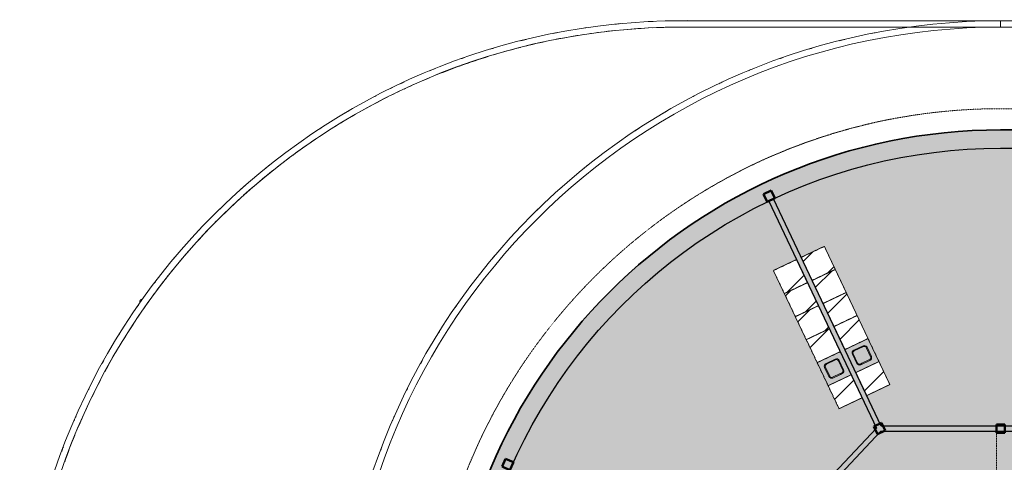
# Model space of a CAD drawing. Header units: millimetres. Extents: x 1000 to 192722, y -9201 to 41503.
# Tile 68 of 93: x 112922 to 136109, y 29308 to 39724. Entities that reach past the tile are written whole.
import ezdxf

# ---------------------------------------------------------------- set-up
doc = ezdxf.new("R2010")
doc.units = ezdxf.units.MM
doc.linetypes.add('THO_hhidden', pattern=[2.5, 1.5, -1])
for name, color, linetype, lineweight, true_color in [('A-AREA-BNDY', 1, 'Continuous', 50, 0xff0000), ('A-DETL', 7, 'Continuous', 13, 0x00a600), ('A-DETL-MBND', 9, 'Continuous', 13, 0x808080)]:
    doc.layers.add(name, color=color, linetype=linetype, lineweight=lineweight, true_color=true_color)
for name, color, linetype, lineweight in [('A-AREA-PATT', 7, 'Continuous', 13), ('A-GENM', 7, 'Continuous', 13), ('A-WALL-PATT', 7, 'Continuous', 18), ('I-WALL', 7, 'Continuous', 18), ('P-SANR-FIXT', 7, 'Continuous', 13), ('S-COLS-SYMB', 7, 'Continuous', 50)]:
    doc.layers.add(name, color=color, linetype=linetype, lineweight=lineweight)

# ---------------------------------------------------------------- blocks, each defined once
blk = doc.blocks.new('NLRS_01_GM_WPB_dummy placeholder_gen_tho - kast 600x600x2100-1975651-01 1e verdieping BVO')
at = {"layer": 'A-GENM', "true_color": 0x808080}
h = blk.add_hatch(dxfattribs=at)
h.set_pattern_fill('FP_87', color=8, style=0, pattern_type=2)
h.set_pattern_definition([(19.6, (-32469.9, -22208.1), (-201.271, 565.2345), [])])
h.paths.add_polyline_path([(-300, -300), (300, -300), (300, 300), (-300, 300), (-300, -183)])
at = {"layer": 'A-GENM', "linetype": 'THO_hhidden'}
for p, q in [((300, 300), (-300, 300)), ((-300, 300), (-300, -300)), ((300, -300), (300, 300)), ((-300, -300), (300, -300))]:
    blk.add_line(p, q, dxfattribs=at)
blk = doc.blocks.new('NLRS_01_GM_WPB_dummy placeholder_gen_tho - kast 600x600x2100-V135-01 1e verdieping BVO')
at = {"layer": 'A-GENM', "true_color": 0x808080}
h = blk.add_hatch(dxfattribs=at)
h.set_pattern_fill('FP_88', color=8, style=0, pattern_type=2)
h.set_pattern_definition([(19.6, (-32469.9, -21608.1), (-201.271, 565.2345), [])])
h.paths.add_polyline_path([(-300, -300), (300, -300), (300, 300), (-300, 300), (-300, 147)])
at = {"layer": 'A-GENM', "linetype": 'THO_hhidden'}
for p, q in [((300, 300), (-300, 300)), ((-300, 300), (-300, -300)), ((300, -300), (300, 300)), ((-300, -300), (300, -300))]:
    blk.add_line(p, q, dxfattribs=at)
blk = doc.blocks.new('NLRS_01_GM_WPB_dummy placeholder_gen_tho - kast 600x600x2100-V136-01 1e verdieping BVO')
at = {"layer": 'A-GENM', "true_color": 0x808080}
h = blk.add_hatch(dxfattribs=at)
h.set_pattern_fill('FP_89', color=8, style=0, pattern_type=2)
h.set_pattern_definition([(19.6, (-32469.9, -21008.1), (-201.271, 565.2345), [])])
h.paths.add_polyline_path([(-300, -300), (300, -300), (300, 300), (-300, 300), (-300, 98)])
at = {"layer": 'A-GENM', "linetype": 'THO_hhidden'}
for p, q in [((300, 300), (-300, 300)), ((-300, 300), (-300, -300)), ((300, -300), (300, 300)), ((-300, -300), (300, -300))]:
    blk.add_line(p, q, dxfattribs=at)
blk = doc.blocks.new('NLRS_01_GM_WPB_dummy placeholder_gen_tho - kast 600x600x2100-V137-01 1e verdieping BVO')
at = {"layer": 'A-GENM', "true_color": 0x808080}
h = blk.add_hatch(dxfattribs=at)
h.set_pattern_fill('FP_90', color=8, style=0, pattern_type=2)
h.set_pattern_definition([(19.6, (-32469.9, -20408.1), (-201.271, 565.2345), [])])
h.paths.add_polyline_path([(-300, -300), (300, -300), (300, 300), (-300, 300), (-300, -275)])
at = {"layer": 'A-GENM', "linetype": 'THO_hhidden'}
for p, q in [((300, 300), (-300, 300)), ((-300, 300), (-300, -300)), ((300, -300), (300, 300)), ((-300, -300), (300, -300))]:
    blk.add_line(p, q, dxfattribs=at)
blk = doc.blocks.new('NLRS_01_GM_WPB_dummy placeholder_gen_tho - kast 600x600x2100-V138-01 1e verdieping BVO')
at = {"layer": 'A-GENM', "true_color": 0x808080}
h = blk.add_hatch(dxfattribs=at)
h.set_pattern_fill('FP_91', color=8, style=0, pattern_type=2)
h.set_pattern_definition([(19.6, (-32469.9, -19208.1), (-201.271, 565.234), [])])
h.paths.add_polyline_path([(-300, -300), (300, -300), (300, 300), (-300, 300), (-300, -285)])
at = {"layer": 'A-GENM', "linetype": 'THO_hhidden'}
for p, q in [((300, 300), (-300, 300)), ((-300, 300), (-300, -300)), ((300, -300), (300, 300)), ((-300, -300), (300, -300))]:
    blk.add_line(p, q, dxfattribs=at)
blk = doc.blocks.new('NLRS_73_PF_UN_rvs gootsteen enkel 340x340 ic6zrl2n_gen_bcb - RVS gootsteen enkel 340x340-1975653-01 1e verdieping BVO')
at = {"layer": 'P-SANR-FIXT'}
for p, q in [((-190, 290), (-190, 50)), ((-170, 50), (-170, 290)), ((120, 360), (-120, 360)), ((-120, 340), (120, 340)), ((170, 290), (170, 50)), ((190, 50), (190, 290)), ((-81, 0), (-120, 0)), ((120, 0), (-81, 0)), ((-120, -20), (-81, -20)), ((-81, -20), (120, -20))]:
    blk.add_line(p, q, dxfattribs=at)
for centre, radius, start, end in [((-120, 290), 70, 90, 180), ((-120, 290), 50, 90, 180), ((120, 290), 70, 0, 90), ((120, 290), 50, 360, 90), ((-120, 50), 70, 180, 270), ((-120, 50), 50, 180, 270), ((-120, 50), 50, 180, 194.0178), ((-120, 50), 50, 198.5781, 208.083), ((-120, 50), 50, 213.4394, 222.232), ((-120, 50), 50, 227.768, 236.5606), ((-120, 50), 50, 241.917, 251.4219), ((-120, 50), 50, 255.9822, 270), ((120, 50), 70, 270, 360), ((120, 50), 50, 270, 360)]:
    blk.add_arc(centre, radius, start, end, dxfattribs=at)
blk = doc.blocks.new('NLRS_01_GM_WPB_dummy placeholder_gen_tho - kast 600x600x2100-1649503-01 1e verdieping BVO')
at = {"layer": 'A-GENM', "true_color": 0x808080}
h = blk.add_hatch(dxfattribs=at)
h.set_pattern_fill('FP_92', color=8, style=0, pattern_type=2)
h.set_pattern_definition([(199.6, (31744.9, 22208.1), (201.271, -565.2345), [])])
h.paths.add_polyline_path([(300, 300), (-300, 300), (-300, -300), (300, -300), (300, 158)])
at = {"layer": 'A-GENM', "linetype": 'THO_hhidden'}
for p, q in [((300, 300), (-300, 300)), ((-300, 300), (-300, -300)), ((300, -300), (300, 300)), ((-300, -300), (300, -300))]:
    blk.add_line(p, q, dxfattribs=at)
blk = doc.blocks.new('NLRS_01_GM_WPB_dummy placeholder_gen_tho - kast 600x600x2100-V139-01 1e verdieping BVO')
at = {"layer": 'A-GENM', "true_color": 0x808080}
h = blk.add_hatch(dxfattribs=at)
h.set_pattern_fill('FP_93', color=8, style=0, pattern_type=2)
h.set_pattern_definition([(199.6, (31744.9, 21608.1), (201.271, -565.2345), [])])
h.paths.add_polyline_path([(300, 300), (-300, 300), (-300, -300), (300, -300), (300, 158)])
at = {"layer": 'A-GENM', "linetype": 'THO_hhidden'}
for p, q in [((300, 300), (-300, 300)), ((-300, 300), (-300, -300)), ((300, -300), (300, 300)), ((-300, -300), (300, -300))]:
    blk.add_line(p, q, dxfattribs=at)
blk = doc.blocks.new('NLRS_01_GM_WPB_dummy placeholder_gen_tho - kast 600x600x2100-V140-01 1e verdieping BVO')
at = {"layer": 'A-GENM', "true_color": 0x808080}
h = blk.add_hatch(dxfattribs=at)
h.set_pattern_fill('FP_94', color=8, style=0, pattern_type=2)
h.set_pattern_definition([(199.6, (31744.9, 21008.1), (201.271, -565.2345), [])])
h.paths.add_polyline_path([(300, 300), (-300, 300), (-300, -300), (300, -300)])
at = {"layer": 'A-GENM', "linetype": 'THO_hhidden'}
for p, q in [((300, 300), (-300, 300)), ((-300, 300), (-300, -300)), ((300, -300), (300, 300)), ((-300, -300), (300, -300))]:
    blk.add_line(p, q, dxfattribs=at)
blk = doc.blocks.new('NLRS_01_GM_WPB_dummy placeholder_gen_tho - kast 600x600x2100-V141-01 1e verdieping BVO')
at = {"layer": 'A-GENM', "true_color": 0x808080}
h = blk.add_hatch(dxfattribs=at)
h.set_pattern_fill('FP_95', color=8, style=0, pattern_type=2)
h.set_pattern_definition([(199.6, (31744.9, 20408.1), (201.271, -565.234), [])])
h.paths.add_polyline_path([(300, 300), (-300, 300), (-300, -300), (300, -300), (300, 255)])
at = {"layer": 'A-GENM', "linetype": 'THO_hhidden'}
for p, q in [((300, 300), (-300, 300)), ((-300, 300), (-300, -300)), ((300, -300), (300, 300)), ((-300, -300), (300, -300))]:
    blk.add_line(p, q, dxfattribs=at)
blk = doc.blocks.new('NLRS_01_GM_WPB_dummy placeholder_gen_tho - kast 600x600x2100-V142-01 1e verdieping BVO')
at = {"layer": 'A-GENM', "true_color": 0x808080}
h = blk.add_hatch(dxfattribs=at)
h.set_pattern_fill('FP_96', color=8, style=0, pattern_type=2)
h.set_pattern_definition([(199.6, (31744.9, 19208.1), (201.271, -565.234), [])])
h.paths.add_polyline_path([(300, 300), (-300, 300), (-300, -300), (300, -300), (300, 260)])
at = {"layer": 'A-GENM', "linetype": 'THO_hhidden'}
for p, q in [((300, 300), (-300, 300)), ((-300, 300), (-300, -300)), ((300, -300), (300, 300)), ((-300, -300), (300, -300))]:
    blk.add_line(p, q, dxfattribs=at)
blk = doc.blocks.new('NLRS_73_PF_UN_rvs gootsteen enkel 340x340 ic6zrl2n_gen_bcb - RVS gootsteen enkel 340x340-1972238-01 1e verdieping BVO')
at = {"layer": 'P-SANR-FIXT'}
for p, q in [((-81, 20), (-120, 20)), ((-120, 0), (-81, 0)), ((120, 20), (-81, 20)), ((-81, 0), (120, 0)), ((-190, -50), (-190, -290)), ((-170, -290), (-170, -50)), ((170, -50), (170, -290)), ((190, -290), (190, -50)), ((120, -340), (-120, -340)), ((-120, -360), (120, -360))]:
    blk.add_line(p, q, dxfattribs=at)
for centre, radius, start, end in [((-120, -50), 70, 90, 180), ((120, -50), 70, 0, 90), ((120, -50), 50, 0, 90), ((-120, -50), 50, 90, 180), ((-120, -50), 50, 165.9822, 180), ((-120, -50), 50, 151.917, 161.4219), ((-120, -50), 50, 137.768, 146.5606), ((-120, -50), 50, 123.4394, 132.232), ((-120, -50), 50, 108.5781, 118.083), ((-120, -50), 50, 90, 104.0178), ((-120, -290), 70, 180, 270), ((-120, -290), 50, 180, 270), ((120, -290), 70, 270, 360), ((120, -290), 50, 270, 0)]:
    blk.add_arc(centre, radius, start, end, dxfattribs=at)
blk = doc.blocks.new('NLRS_28_SCO_UN_koker_gen_bcb - K200_200_12_5-2311149-01 1e verdieping BVO')
at = {"layer": 'S-COLS-SYMB'}
for p, q in [((-100, 100), (100, 100)), ((-100, -100), (-100, 100)), ((100, -100), (100, 100)), ((-100, -100), (100, -100))]:
    blk.add_line(p, q, dxfattribs=at)
blk = doc.blocks.new('NLRS_28_SCO_UN_houten kolom rond_gen_bcb - rond 150-2413769-01 1e verdieping BVO')
at = {"layer": 'A-DETL-MBND'}
blk.add_arc((0, 0), 75, 27.4847, 130.0771, dxfattribs=at)
blk = doc.blocks.new('NLRS_28_SCO_UN_houten kolom rond_gen_bcb - rond 150-V232-01 1e verdieping BVO')
at = {"layer": 'A-DETL-MBND'}
blk.add_arc((0, 0), 75, 51.2367, 90, dxfattribs=at)
blk = doc.blocks.new('NLRS_28_SCO_UN_houten kolom rond_gen_bcb - rond 150-2413770-01 1e verdieping BVO')
at = {"layer": 'A-DETL-MBND'}
blk.add_arc((0, 0), 75, 40.6892, 89.9083, dxfattribs=at)

msp = doc.modelspace()

# ---------------------------------------------------------------- hatches: boundary and pattern name
at = {"layer": 'A-AREA-PATT', "true_color": 0xfaf8e6}
h = msp.add_hatch(color=7, dxfattribs=at)
h.paths.add_polyline_path([(135940, 11070), (135940, 11071), (135940, 11070)])
h.paths.add_polyline_path([(140459, 11500), (140459, 14694), (140309, 14694), (140309, 13769), (140259, 13769), (140259, 15769), (140309, 15769), (140309, 14844), (140459, 14844), (140459, 18037), (133212, 18037), (132850, 17276), (133392, 17018), (131848, 13766), (131306, 14024), (130674, 12691), (131033, 12529), (131398, 12379), (131767, 12240), (132141, 12113), (132583, 11979), (132968, 11877), (133349, 11788), (133733, 11711), (134118, 11645), (134505, 11592), (134893, 11551), (135286, 11522), (135671, 11505), (136022, 11500), (136022, 11500), (140184, 11500)])
h.paths.add_polyline_path([(130561, 12745), (130652, 12936), (131194, 14078), (130652, 14335), (132196, 17587), (132738, 17330), (133098, 18088), (129959, 21409), (129959, 22037), (126913, 22037), (126913, 21887), (127838, 21887), (127838, 21837), (125838, 21837), (125838, 21887), (126763, 21887), (126763, 22037), (123592, 22037), (123661, 21654), (123743, 21274), (123836, 20896), (123941, 20520), (124078, 20089), (124189, 19769), (124334, 19393), (124491, 19021), (124660, 18654), (124841, 18292), (125004, 17987), (125184, 17673), (125388, 17341), (125602, 17016), (125837, 16682), (126059, 16385), (126303, 16081), (126555, 15785), (126849, 15462), (127094, 15209), (127397, 14915), (127681, 14657), (127998, 14386), (128299, 14145), (128587, 13927), (128878, 13721), (129202, 13505), (129533, 13299), (129870, 13104), (130267, 12892), (130421, 12815)])
h.paths.add_polyline_path([(132791, 16100), (132806, 16101), (132821, 16107), (132840, 16121), (132848, 16131), (132857, 16148), (132959, 16365), (132962, 16377), (132962, 16396), (132956, 16415), (132946, 16432), (132938, 16440), (132910, 16456), (132698, 16555), (132687, 16558), (132666, 16558), (132645, 16551), (132631, 16542), (132619, 16528), (132609, 16511), (132505, 16288), (132503, 16272), (132505, 16257), (132510, 16242), (132525, 16223), (132534, 16215), (132561, 16201), (132775, 16101)])
h.paths.add_polyline_path([(132136, 16411), (132151, 16413), (132175, 16424), (132181, 16428), (132190, 16438), (132203, 16460), (132304, 16676), (132307, 16687), (132307, 16708), (132300, 16729), (132296, 16738), (132277, 16755), (132261, 16765), (132043, 16867), (132034, 16870), (132012, 16870), (131993, 16864), (131982, 16858), (131966, 16842), (131958, 16831), (131850, 16599), (131849, 16584), (131851, 16568), (131861, 16545), (131867, 16537), (131875, 16529), (131897, 16517), (132120, 16413), (132125, 16412)])
h.paths.add_polyline_path([(141154, 18100), (141844, 18100), (141844, 18200), (141922, 18200), (141922, 18162), (141959, 18162), (141959, 18966), (142022, 18966), (142022, 20000), (141959, 20000), (141959, 20037), (138359, 20037), (138359, 28162), (141959, 28162), (141959, 28200), (142022, 28200), (142022, 29234), (141959, 29234), (141959, 30000), (141804, 30000), (141804, 30141), (141114, 30139), (141114, 30000), (140584, 30000), (140584, 30037), (133198, 30036), (130084, 26742), (130084, 26037), (123572, 26037), (123518, 25652), (123476, 25265), (123446, 24878), (123428, 24489), (123422, 24075), (129959, 24073), (129959, 24073), (130084, 24073), (130084, 21458), (133200, 18162), (141057, 18162), (141057, 18200), (141154, 18200), (141154, 18162)])
h.paths.add_polyline_path([(141714, 18321), (141643, 18392), (141664, 18408), (141688, 18418), (141714, 18421), (141740, 18418), (141764, 18408), (141785, 18392), (141740, 18347)])
h.paths.add_polyline_path([(141714, 18221), (141688, 18225), (141664, 18235), (141643, 18251), (141714, 18321), (141785, 18251), (141764, 18235), (141740, 18225)])
h.paths.add_polyline_path([(141262, 18271), (141176, 18321), (141262, 18371)])
h.paths.add_polyline_path([(141996, 19128), (141996, 19838), (142006, 19838), (142006, 19128)])
h.paths.add_polyline_path([(136122, 22101), (136122, 26101), (138322, 26101), (138322, 22101), (136857, 22101)])
h.paths.add_polyline_path([(123046, 22920), (123015, 23322), (122998, 23711), (122993, 24167), (123001, 24564), (123021, 24960), (123053, 25356), (123097, 25750), (123157, 26162), (123224, 26546), (123308, 26949), (123392, 27304), (123493, 27680), (123605, 28051), (123732, 28431), (123872, 28807), (124022, 29179), (124184, 29546), (124358, 29908), (124557, 30291), (124737, 30615), (124943, 30960), (125160, 31297), (125399, 31646), (125624, 31953), (125870, 32269), (126127, 32578), (126437, 32926), (126668, 33171), (126951, 33455), (127244, 33730), (127544, 33995), (127853, 34252), (128220, 34536), (128553, 34776), (128878, 34996), (129213, 35209), (129533, 35399), (129870, 35586), (130214, 35764), (130617, 35956), (130944, 36100), (131316, 36250), (131692, 36390), (132141, 36538), (132518, 36649), (132898, 36749), (133282, 36838), (133668, 36915), (134069, 36982), (134448, 37034), (134840, 37076), (135233, 37106), (135644, 37124), (135613, 37124), (135215, 37105), (134776, 37070), (134418, 37031), (134021, 36976), (133626, 36908), (133233, 36828), (132842, 36736), (132455, 36633), (132070, 36517), (131669, 36381), (131314, 36250), (130942, 36099), (130561, 35930), (130204, 35759), (129857, 35580), (129506, 35384), (129099, 35138), (128799, 34945), (128493, 34735), (128169, 34498), (127852, 34251), (127543, 33994), (127243, 33729), (126907, 33411), (126667, 33171), (126380, 32865), (126126, 32578), (125870, 32269), (125591, 31909), (125386, 31628), (125159, 31297), (124943, 30959), (124710, 30567), (124542, 30264), (124357, 29908), (124184, 29546), (124022, 29179), (123871, 28807), (123732, 28431), (123605, 28050), (123489, 27666), (123385, 27278), (123284, 26843), (123213, 26492), (123137, 26037), (123085, 25652), (123044, 25265), (123015, 24878), (122997, 24489), (122992, 24033), (123000, 23636), (123020, 23240), (123045, 22925)])
h.paths.add_polyline_path([(127506, 24186), (127506, 24186), (127511, 24186)])
h.paths.add_polyline_path([(129996, 24235), (129996, 24945), (130006, 24945), (130006, 24235)])
h.paths.add_polyline_path([(129996, 25165), (129996, 25875), (130006, 25875), (130006, 25165)])
h.paths.add_polyline_path([(128717, 26162), (129959, 26162), (129959, 26792), (133098, 30112), (132759, 30826), (132217, 30568), (130673, 33820), (131215, 34078), (130561, 35455), (130204, 35276), (129857, 35089), (129507, 34884), (129162, 34668), (128824, 34441), (128521, 34224), (128222, 33995), (127948, 33773), (127653, 33519), (127312, 33204), (127087, 32984), (126808, 32694), (126555, 32415), (126303, 32119), (126059, 31815), (125817, 31490), (125602, 31184), (125386, 30856), (125160, 30484), (124991, 30189), (124808, 29846), (124615, 29451), (124474, 29142), (124324, 28783), (124184, 28416), (124057, 28050), (123937, 27666), (123829, 27278), (123734, 26888), (123652, 26494), (123592, 26162), (126763, 26162), (126763, 26312), (125838, 26312), (125838, 26362), (127838, 26362), (127838, 26312), (126913, 26312), (126913, 26162), (128711, 26162)])
h.paths.add_polyline_path([(141996, 28362), (141996, 29072), (142006, 29072), (142006, 28362)])
h.paths.add_polyline_path([(141244, 29878), (141173, 29949), (141194, 29965), (141218, 29975), (141244, 29978), (141270, 29975), (141294, 29965), (141315, 29949), (141270, 29904)])
h.paths.add_polyline_path([(141244, 29778), (141218, 29782), (141194, 29792), (141173, 29808), (141244, 29878), (141315, 29808), (141294, 29792), (141270, 29782)])
h.paths.add_polyline_path([(141696, 29828), (141696, 29928), (141783, 29878)])
h.paths.add_polyline_path([(141324, 29993), (141324, 29993), (141332, 29993)])
h.paths.add_polyline_path([(133227, 30162), (140459, 30162), (140459, 33356), (140309, 33356), (140309, 32431), (140259, 32431), (140259, 34431), (140309, 34431), (140309, 33506), (140459, 33506), (140459, 36700), (135962, 36699), (135620, 36693), (135219, 36674), (134819, 36642), (134420, 36597), (134023, 36540), (133627, 36470), (133234, 36387), (132843, 36292), (132456, 36184), (132071, 36064), (131767, 35960), (131398, 35821), (131033, 35671), (130674, 35509), (133212, 30162)])
h.paths.add_polyline_path([(149159, 30162), (149159, 31631), (148559, 31631), (148559, 35231), (149159, 35231), (149159, 36700), (140584, 36700), (140584, 33506), (140734, 33506), (140734, 34431), (140784, 34431), (140784, 32431), (140734, 32431), (140734, 33356), (140584, 33356), (140584, 30200), (142084, 30200), (142086, 30162), (147502, 30162)])
h.paths.add_polyline_path([(132872, 30879), (131328, 34131), (131870, 34389), (133414, 31136), (132942, 30912)])
h.paths.add_polyline_path([(132037, 31285), (132055, 31286), (132073, 31291), (132299, 31400), (132309, 31408), (132317, 31418), (132326, 31434), (132329, 31453), (132328, 31470), (132323, 31487), (132212, 31718), (132200, 31729), (132186, 31737), (132171, 31743), (132157, 31744), (132135, 31740), (132111, 31730), (131897, 31626), (131882, 31611), (131877, 31601), (131872, 31586), (131870, 31572), (131874, 31550), (131877, 31541), (131987, 31313), (131991, 31307), (132003, 31297), (132026, 31287), (132037, 31285)])
h.paths.add_polyline_path([(141309, 31320), (141184, 31320), (141184, 31445), (141309, 31445)])
h.paths.add_polyline_path([(132692, 31596), (132710, 31597), (132728, 31602), (132957, 31713), (132964, 31720), (132972, 31729), (132980, 31745), (132984, 31764), (132983, 31781), (132978, 31798), (132867, 32029), (132856, 32040), (132841, 32048), (132826, 32054), (132812, 32055), (132790, 32051), (132771, 32043), (132551, 31937), (132540, 31926), (132532, 31912), (132526, 31897), (132525, 31883), (132529, 31861), (132533, 31850), (132640, 31627), (132649, 31616), (132658, 31608), (132674, 31600), (132688, 31597)])
h.paths.add_polyline_path([(148391, 33037), (148266, 33037), (148266, 33162), (148391, 33162)])
h.paths.add_polyline_path([(148833, 34136), (148995, 34138), (149018, 34149), (149029, 34158), (149034, 34163), (149042, 34176), (149047, 34191), (149049, 34206), (149049, 34446), (149047, 34464), (149040, 34481), (149028, 34496), (149010, 34508), (148997, 34514), (148979, 34516), (148726, 34515), (148721, 34514), (148704, 34507), (148689, 34495), (148679, 34481), (148672, 34464), (148669, 34446), (148671, 34191), (148682, 34167), (148691, 34156), (148696, 34152), (148717, 34140), (148728, 34137), (148739, 34136)])
at = {"layer": 'A-GENM', "true_color": 0xdcf8f8}
h = msp.add_hatch(color=7, dxfattribs=at)
h.paths.add_polyline_path([(132615, 31421), (133157, 31678), (132899, 32220), (132357, 31963), (132533, 31594)])
h.paths.add_polyline_path([(132692, 31596), (132666, 31604), (132658, 31608), (132640, 31627), (132630, 31644), (132526, 31867), (132525, 31883), (132527, 31898), (132533, 31914), (132540, 31926), (132556, 31940), (132573, 31950), (132796, 32054), (132812, 32055), (132828, 32053), (132843, 32048), (132856, 32040), (132869, 32024), (132879, 32007), (132981, 31790), (132984, 31777), (132983, 31758), (132978, 31740), (132967, 31723), (132960, 31715), (132936, 31701), (132719, 31599), (132709, 31597), (132697, 31596)])
h = msp.add_hatch(color=7, dxfattribs=at)
h.paths.add_polyline_path([(131960, 31110), (132502, 31368), (132502, 31368), (132502, 31368), (132244, 31910), (132244, 31910), (131702, 31652), (131895, 31247)])
h.paths.add_polyline_path([(132037, 31285), (132014, 31291), (132003, 31297), (131987, 31313), (131976, 31333), (131872, 31556), (131870, 31572), (131874, 31593), (131882, 31611), (131887, 31616), (131897, 31626), (131918, 31639), (132141, 31743), (132157, 31744), (132179, 31740), (132188, 31737), (132202, 31727), (132212, 31718), (132225, 31693), (132326, 31479), (132329, 31468), (132328, 31446), (132322, 31426), (132317, 31418), (132298, 31400), (132281, 31390), (132064, 31288), (132052, 31285), (132039, 31285)])
at = {"layer": 'A-WALL-PATT', "true_color": 0x808080}
for points in [[(123422, 24100), (123428, 24501), (123448, 24902), (123480, 25302), (123524, 25701), (123586, 26125), (123592, 26162), (123661, 26546), (123743, 26926), (123836, 27304), (123941, 27680), (124057, 28051), (124189, 28431), (124334, 28807), (124491, 29179), (124660, 29546), (124841, 29908), (124991, 30189), (125184, 30527), (125388, 30859), (125623, 31215), (125826, 31503), (126059, 31815), (126303, 32119), (126555, 32415), (126817, 32704), (127087, 32984), (127366, 33256), (127653, 33519), (127948, 33773), (128251, 34018), (128561, 34254), (128878, 34479), (129202, 34695), (129533, 34901), (129870, 35096), (130214, 35282), (130617, 35482), (130674, 35509), (131033, 35671), (131398, 35821), (131767, 35960), (132141, 36087), (132518, 36203), (132898, 36307), (133282, 36399), (133668, 36478), (134057, 36546), (134448, 36601), (134840, 36644), (135233, 36675), (135627, 36694), (136022, 36700), (136022, 37130), (135620, 37124), (135220, 37105), (134819, 37074), (134420, 37031), (134023, 36976), (133627, 36908), (133234, 36828), (132843, 36736), (132456, 36633), (132072, 36517), (131691, 36389), (131315, 36250), (130943, 36099), (130561, 35930), (130204, 35759), (129857, 35580), (129507, 35384), (129162, 35178), (128824, 34962), (128493, 34735), (128169, 34498), (127853, 34251), (127543, 33994), (127243, 33729), (126951, 33454), (126667, 33171), (126380, 32865), (126127, 32578), (125826, 32212), (125623, 31952), (125387, 31628), (125160, 31297), (124943, 30959), (124737, 30615), (124542, 30264), (124358, 29908), (124184, 29546), (124022, 29179), (123872, 28807), (123732, 28431), (123605, 28050), (123489, 27666), (123385, 27278), (123293, 26888), (123214, 26494), (123137, 26037), (123090, 25701), (123047, 25302), (123016, 24902), (122998, 24501), (122992, 24100), (123016, 24100)], [(168792, 36700), (169622, 36700), (169622, 37130), (136022, 37130), (136022, 36700), (166131, 36700)]]:
    msp.add_hatch(color=8, dxfattribs=at).paths.add_polyline_path(points)
at = {"layer": 'A-WALL-PATT', "true_color": 0xc0c0c0}
msp.add_hatch(color=9, dxfattribs=at).paths.add_polyline_path([(133212, 30037), (133271, 30037), (130674, 35509), (130561, 35455), (133133, 30037), (133200, 30037)])
at = {"layer": 'A-WALL-PATT', "true_color": 0xd9eeee}
for points in [[(134196, 30037), (138422, 30037), (138422, 30162), (133212, 30162), (133271, 30037), (133531, 30037)], [(130084, 26742), (133198, 30037), (133133, 30037), (133098, 30112), (130084, 26924)]]:
    msp.add_hatch(color=254, dxfattribs=at).paths.add_polyline_path(points)

# ---------------------------------------------------------------- linework, layer by layer
at = {"layer": 'A-AREA-BNDY', "lineweight": 35}
msp.add_line((136022, 37130), (169622, 37130), dxfattribs=at)
msp.add_arc((136022, 24100), 13030, 90.0002, 180, dxfattribs=at)
at = {"layer": 'A-DETL', "color": 7, "linetype": 'THO_hhidden'}
msp.add_line((169622, 37630), (136022, 37630), dxfattribs=at)
at = {"layer": 'A-DETL', "color": 7, "linetype": 'THO_hhidden', "lineweight": 18}
msp.add_line((135922, 30037), (135922, 24170), dxfattribs=at)
at = {"layer": 'A-DETL', "color": 7, "linetype": 'THO_hhidden'}
msp.add_arc((136022, 24100), 13530, 90, 270, dxfattribs=at)
at = {"layer": 'A-DETL-MBND'}
for centre, radius, start, end in [((128522, 24100), 15600, 92.5026, 92.9371), ((128522, 24100), 15600, 100.8251, 101.2072), ((128522, 24100), 15600, 98.2619, 98.445), ((128522, 24100), 15450, 95.8777, 98.3478), ((128522, 24100), 15600, 95.337, 95.8035), ((128522, 24100), 15450, 92.9659, 95.4065), ((128522, 24100), 15450, 90, 92.5543), ((136022, 24100), 15600, 100.8251, 101.2072), ((136022, 24100), 15600, 98.2619, 98.445), ((128522, 24100), 15600, 103.6163, 104.0979), ((128522, 24100), 15450, 101.3225, 103.8047), ((128522, 24100), 15450, 98.6467, 101.0652), ((136022, 24100), 15600, 103.6163, 104.0979), ((128522, 24100), 15600, 106.526, 106.8284), ((128522, 24100), 15450, 104.2696, 106.7071), ((136022, 24100), 15600, 106.526, 106.8284), ((128522, 24100), 15450, 107.1367, 109.6688), ((128522, 24100), 15600, 109.1716, 109.474), ((136022, 24100), 15600, 109.1716, 109.474), ((128522, 24100), 15600, 111.9021, 112.3837), ((128522, 24100), 15450, 109.7509, 112.2482), ((136022, 24100), 15600, 111.9021, 112.3837), ((128522, 24100), 15600, 114.7928, 115.1749), ((128522, 24100), 15450, 112.6383, 115.0837), ((136022, 24100), 15600, 114.7928, 115.1749), ((128522, 24100), 15450, 115.5586, 118.0186), ((128522, 24100), 15600, 117.555, 117.7381), ((136022, 24100), 15600, 117.555, 117.7381), ((128522, 24100), 15600, 120.1965, 120.663), ((128522, 24100), 15450, 118.3529, 120.7841), ((136022, 24100), 15600, 120.1965, 120.663), ((128522, 24100), 15450, 120.9924, 123.4888), ((128522, 24100), 15600, 123.0629, 123.4974), ((136022, 24100), 15600, 123.0629, 123.4974), ((128522, 24100), 15450, 123.9448, 126.3807), ((128522, 24100), 15450, 126.825, 129.338), ((128522, 24100), 15600, 128.5026, 128.9371), ((136022, 24100), 15600, 128.5026, 128.9371), ((128522, 24100), 15450, 129.4886, 131.9456), ((128522, 24100), 15600, 131.337, 131.8035), ((136022, 24100), 15600, 131.337, 131.8035), ((128522, 24100), 15450, 132.3101, 134.7619), ((128522, 24100), 15600, 134.2619, 134.445), ((136022, 24100), 15600, 134.2619, 134.445), ((128522, 24100), 15450, 135.2381, 137.6899), ((128522, 24100), 15600, 136.8251, 137.2072), ((136022, 24100), 15600, 136.8251, 137.2072), ((128522, 24100), 15450, 138.0544, 140.5114), ((128522, 24100), 15600, 139.6163, 140.0979), ((136022, 24100), 15600, 139.6163, 140.0979), ((128522, 24100), 15450, 140.662, 143.175), ((128522, 24100), 15600, 142.526, 142.8284), ((136022, 24100), 15600, 142.526, 142.8284), ((128522, 24100), 15450, 143.6193, 146.0552), ((128522, 24100), 15600, 145.1716, 145.474), ((136022, 24100), 15600, 145.1716, 145.474), ((128522, 24100), 15450, 146.5112, 149.0076), ((128522, 24100), 15600, 147.9021, 148.3837), ((136022, 24100), 15600, 147.9021, 148.3837), ((128522, 24100), 15450, 149.2159, 151.6471), ((128522, 24100), 15600, 150.7928, 151.1749), ((136022, 24100), 15600, 150.7928, 151.1749), ((128522, 24100), 15450, 151.9814, 154.4414), ((128522, 24100), 15600, 153.555, 153.7381), ((136022, 24100), 15600, 153.555, 153.7381), ((128522, 24100), 15450, 154.9163, 157.3617), ((128522, 24100), 15600, 156.1965, 156.663), ((136022, 24100), 15600, 156.1965, 156.663), ((128522, 24100), 15450, 157.7518, 160.2491), ((128522, 24100), 15600, 159.0629, 159.4974), ((136022, 24100), 15600, 159.0629, 159.4974)]:
    msp.add_arc(centre, radius, start, end, dxfattribs=at)
at = {"layer": 'A-GENM', "linetype": 'THO_hhidden'}
for p, q in [((133157, 31678), (132899, 32220)), ((131702, 31652), (131960, 31110))]:
    msp.add_line(p, q, dxfattribs=at)
at = {"layer": 'I-WALL'}
for p, q in [((128522, 39700), (136022, 39700)), ((136022, 39700), (169614, 39700)), ((136022, 39550), (136022, 39700)), ((136022, 39550), (128522, 39550)), ((169614, 39550), (136022, 39550))]:
    msp.add_line(p, q, dxfattribs=at)
at = {"layer": 'I-WALL', "lineweight": 25}
for p, q in [((169622, 37130), (136022, 37130)), ((136022, 36700), (140459, 36700)), ((133212, 30162), (130674, 35509)), ((130561, 35455), (133098, 30112)), ((140459, 30162), (133212, 30162)), ((133098, 30112), (129959, 26792)), ((130084, 26742), (133200, 30037)), ((133200, 30037), (140584, 30037))]:
    msp.add_line(p, q, dxfattribs=at)
at = {"layer": 'I-WALL', "lineweight": 25, "flags": 128}
for points in [[(130674, 35509), (131033, 35671), (131398, 35821), (131767, 35960), (132141, 36087), (132518, 36203), (132898, 36307), (133282, 36399), (133668, 36478), (134057, 36546), (134448, 36601), (134840, 36644), (135233, 36675), (135627, 36694), (136022, 36700)], [(124474, 29142), (124636, 29496), (124808, 29846), (124991, 30189), (125184, 30527), (125388, 30859), (125602, 31184), (125826, 31503), (126059, 31815), (126303, 32119), (126555, 32415), (126817, 32704), (127087, 32984), (127366, 33256), (127653, 33519), (127948, 33773), (128251, 34018), (128561, 34254), (128878, 34479), (129202, 34695), (129533, 34901), (129870, 35096), (130212, 35281), (130561, 35455)]]:
    msp.add_lwpolyline(points, dxfattribs=at)
at = {"layer": 'I-WALL'}
for centre, radius in [((128522, 24100), 15600), ((136022, 24100), 15600), ((128522, 24100), 15450), ((136022, 24100), 15450)]:
    msp.add_arc(centre, radius, 90, 270, dxfattribs=at)
at = {"layer": 'I-WALL', "lineweight": 25}
msp.add_arc((136022, 24100), 13030, 90, 180, dxfattribs=at)

# ---------------------------------------------------------------- block references
at = {"layer": 'A-DETL-MBND'}
for name, p, rotation in [('NLRS_28_SCO_UN_houten kolom rond_gen_bcb - rond 150-2413770-01 1e verdieping BVO', (128646, 39632), 25.39999846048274), ('NLRS_28_SCO_UN_houten kolom rond_gen_bcb - rond 150-V232-01 1e verdieping BVO', (121710, 38056), 45.72000211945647), ('NLRS_28_SCO_UN_houten kolom rond_gen_bcb - rond 150-2413769-01 1e verdieping BVO', (115822, 33077), 66.03998845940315)]:
    msp.add_blockref(name, p, dxfattribs=dict(at, rotation=rotation))
at = {"layer": 'A-GENM', "linetype": 'THO_hhidden'}
for name, p, rotation in [('NLRS_01_GM_WPB_dummy placeholder_gen_tho - kast 600x600x2100-1975651-01 1e verdieping BVO', (131727, 33989), 25.40000000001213), ('NLRS_01_GM_WPB_dummy placeholder_gen_tho - kast 600x600x2100-1649503-01 1e verdieping BVO', (131072, 33678), 205.3999999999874), ('NLRS_01_GM_WPB_dummy placeholder_gen_tho - kast 600x600x2100-V135-01 1e verdieping BVO', (131985, 33447), 25.40000000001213), ('NLRS_01_GM_WPB_dummy placeholder_gen_tho - kast 600x600x2100-V139-01 1e verdieping BVO', (131330, 33136), 205.3999999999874), ('NLRS_01_GM_WPB_dummy placeholder_gen_tho - kast 600x600x2100-V136-01 1e verdieping BVO', (132242, 32905), 25.40000000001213), ('NLRS_01_GM_WPB_dummy placeholder_gen_tho - kast 600x600x2100-V140-01 1e verdieping BVO', (131587, 32594), 205.3999999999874), ('NLRS_01_GM_WPB_dummy placeholder_gen_tho - kast 600x600x2100-V137-01 1e verdieping BVO', (132499, 32363), 25.40000000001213), ('NLRS_01_GM_WPB_dummy placeholder_gen_tho - kast 600x600x2100-V141-01 1e verdieping BVO', (131845, 32052), 205.3999999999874), ('NLRS_01_GM_WPB_dummy placeholder_gen_tho - kast 600x600x2100-V138-01 1e verdieping BVO', (133014, 31279), 25.40000000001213), ('NLRS_01_GM_WPB_dummy placeholder_gen_tho - kast 600x600x2100-V142-01 1e verdieping BVO', (132359, 30968), 205.3999999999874)]:
    msp.add_blockref(name, p, dxfattribs=dict(at, rotation=rotation))
at = {"layer": 'P-SANR-FIXT'}
for name, p, rotation in [('NLRS_73_PF_UN_rvs gootsteen enkel 340x340 ic6zrl2n_gen_bcb - RVS gootsteen enkel 340x340-1975653-01 1e verdieping BVO', (132828, 31672), 25.40000000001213), ('NLRS_73_PF_UN_rvs gootsteen enkel 340x340 ic6zrl2n_gen_bcb - RVS gootsteen enkel 340x340-1972238-01 1e verdieping BVO', (132173, 31361), 205.3999999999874)]:
    msp.add_blockref(name, p, dxfattribs=dict(at, rotation=rotation))
at = {"layer": 'S-COLS-SYMB'}
for p, rotation in [((130574, 35572), 25.39986559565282), ((133173, 30100), 25.39986559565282), ((124416, 29257), 66.04064365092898)]:
    msp.add_blockref('NLRS_28_SCO_UN_koker_gen_bcb - K200_200_12_5-2311149-01 1e verdieping BVO', p, dxfattribs=dict(at, rotation=rotation))
msp.add_blockref('NLRS_28_SCO_UN_koker_gen_bcb - K200_200_12_5-2311149-01 1e verdieping BVO', (136022, 30100), dxfattribs=at)

doc.saveas('drawing.dxf')
